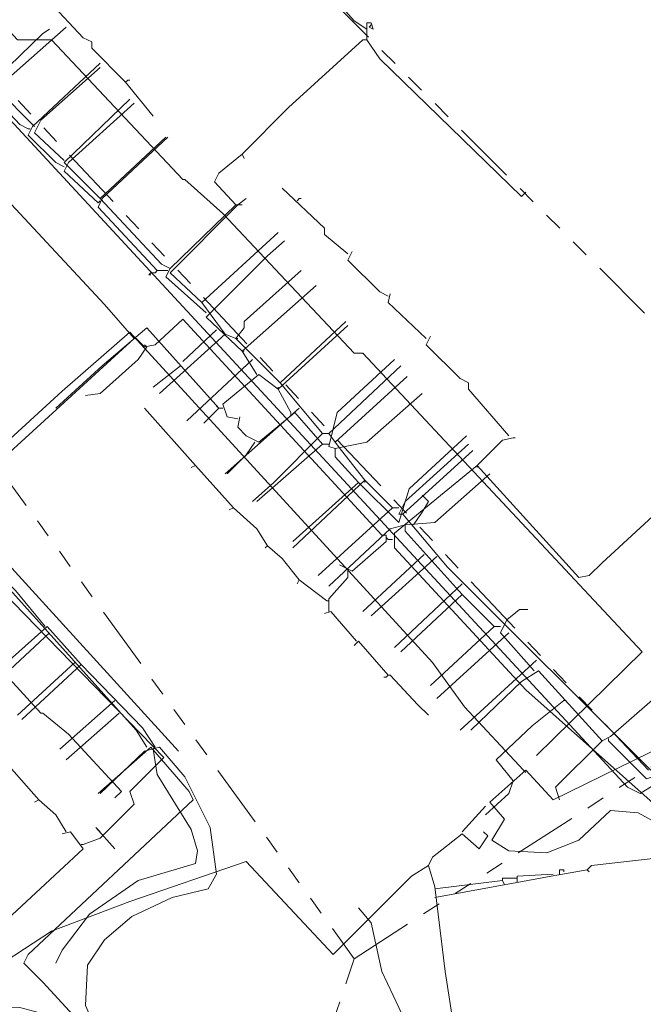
# Model space of a CAD drawing. Header units: metres. Extents: x 196942 to 197892, y 354692 to 355693.
# Tile 6 of 55: x 197469 to 197528, y 354882 to 354975. Entities that reach past the tile are written whole.
import ezdxf
from ezdxf.lldxf.tags import DXFTag

# ---------------------------------------------------------------- set-up
doc = ezdxf.new("R2010")
doc.units = ezdxf.units.M
doc.linetypes.add('RI-GWA', pattern=[18.45, 6, -1.8, 1.75, -1.8, 1.75, -1.8, 1.75, -1.8])
for name, color, linetype, lineweight in [('B-OI-KL-DATA_Orientatieverzoek_KPN_0000546663-G', 90, 'KL-DATA-N', 18), ('B-OI-KL-DATA_Orientatieverzoek_Ziggo BV_0000546674-G', 90, 'KL-DATA-N', 18), ('B-OI-KL-ET_LS_Orientatieverzoek_Enexis_0000729946-G', 190, 'KL-LS-N', 18), ('B-OI-KL-GAS_LD_Orientatieverzoek_Enexis_0000729946-G', 50, 'KL-GAS-LD-N', 18), ('B-OI-KL-WATER_Orientatieverzoek_Nv WML_0000578862-G', 170, 'KL-WATER-N', 18), ('B-OI-RI-GWA_Orientatieverzoek_roermond_0000584598-G', 30, 'RI-GWA', 18)]:
    doc.layers.add(name, color=color, linetype=linetype, lineweight=lineweight)
doc.styles.get("Standard").update_dxf_attribs({"font": 'arial.ttf'})
tags = doc.linetypes.add('KL-DATA-N', pattern='A,4,-1,[101,NLCS.SHX,S=0.5,R=0,X=0,Y=0],-1,4,-1,["D",Standard,S=1,R=0,X=-0.25,Y=-0.5],-1.5', length=12.5).pattern_tags.tags
tags[18] = DXFTag(74, 10)
tags = doc.linetypes.add('KL-GAS-LD-N', pattern='A,4,-1,[69,NLCS.SHX,S=0.5,R=0,X=0,Y=0],-1,4,-1,["L",Standard,S=1,R=0,X=0.25,Y=-0.5],-2', length=13).pattern_tags.tags
tags[18] = DXFTag(74, 10)
tags = doc.linetypes.add('KL-LS-N', pattern='A,4,-1,[103,NLCS.SHX,S=0.75,R=0,X=0,Y=0],-1,4,-1,["L",Standard,S=1,R=0,X=0,Y=-0.5],-2', length=13).pattern_tags.tags
tags[18] = DXFTag(74, 10)
doc.linetypes.add('KL-WATER-N', pattern='A,7,-0.5,[168,NLCS.SHX,S=0.75,R=0,X=0.75,Y=0],-2', length=9.5)

msp = doc.modelspace()

# ---------------------------------------------------------------- linework, layer by layer
at = {"layer": 'B-OI-KL-DATA_Orientatieverzoek_KPN_0000546663-G', "flags": 128}
for points in [[(197421.69592, 355026.26884), (197424.0964, 355023.26824), (197447.70112, 354998.0632), (197447.90116, 354998.0632), (197451.50188, 354994.86256), (197461.30384, 354983.0602), (197461.50388, 354980.45968), (197468.50528, 354972.85816), (197471.70592, 354972.85816), (197484.1084, 354959.65552), (197484.30844, 354959.65552), (197487.90916, 354956.45488), (197500.31164, 354943.25224), (197501.1118, 354943.25224), (197527.51708, 354915.0466), (197517.51508, 354905.24464)], [(197516.31484, 354903.84436), (197510.71372, 354909.84556), (197507.71312, 354914.0464), (197479.1074, 354945.25264), (197472.70612, 354939.65152), (197460.90376, 354928.84936), (197455.1026, 354934.25044), (197453.90236, 354933.65032), (197450.30164, 354937.85116), (197451.1018, 354938.85136), (197449.30144, 354941.25184), (197450.70172, 354943.0522), (197444.70052, 354949.65352), (197452.70212, 354957.65512), (197458.70332, 354962.85616), (197445.30064, 354977.65912), (197445.1006, 354979.0594), (197429.29744, 354995.66272), (197419.89556, 355003.66432), (197418.29524, 355003.26424), (197415.49468, 355005.0646), (197402.69212, 354993.26224), (197401.29184, 354992.86216), (197394.29044, 354986.66092)], [(197460.50368, 354920.44768), (197460.1036, 354920.84776), (197470.70572, 354909.24544), (197470.90576, 354909.24544), (197473.30624, 354907.24504), (197478.30724, 354901.84396), (197477.70712, 354901.24384)], [(197522.31604, 354894.44248), (197522.71612, 354894.84256), (197531.31784, 354895.84276), (197529.31744, 354898.64332), (197527.117, 354899.84356), (197524.51648, 354900.0436), (197521.51588, 354897.24304), (197518.51528, 354896.0428), (197514.91456, 354896.24284), (197513.31424, 354897.24304), (197514.51448, 354899.24344), (197513.1142, 354900.84376), (197516.51488, 354903.84436), (197519.1154, 354901.0438), (197531.31784, 354907.045), (197535.91876, 354904.84456), (197536.31884, 354904.84456), (197537.31904, 354904.44448), (197538.1192, 354903.64432), (197538.51928, 354904.0444), (197540.51968, 354902.44408), (197542.92016, 354899.64352), (197554.1224, 354901.24384)], [(197516.31484, 354903.84436), (197516.51488, 354903.64432)], [(197510.51368, 354898.0432), (197512.71412, 354900.44368)], [(197476.30684, 354898.0432), (197475.90676, 354898.44328), (197477.70712, 354896.44288)], [(197507.31304, 354894.84256), (197507.71312, 354895.64272), (197510.51368, 354897.84316), (197512.114, 354896.44288), (197512.91416, 354897.64312), (197512.51408, 354898.0432), (197512.91416, 354897.64312)], [(197462.30404, 354882.24004), (197463.1042, 354883.0402), (197471.70592, 354888.64132), (197479.1074, 354891.44188), (197490.1096, 354895.24264), (197498.31124, 354886.44088), (197505.71272, 354893.84236), (197507.31304, 354894.84256), (197507.91316, 354892.84216), (197508.91336, 354884.84056), (197511.51388, 354868.0372), (197499.1114, 354866.23684), (197499.1114, 354865.63672)], [(197507.91316, 354891.84196), (197516.71492, 354893.44228), (197518.91536, 354893.84236), (197522.31604, 354894.44248), (197522.51608, 354894.24244)], [(197515.71472, 354893.24224), (197515.71472, 354893.84236), (197519.1154, 354894.0424)], [(197519.71552, 354894.0424), (197519.71552, 354894.44248), (197520.1156, 354894.44248), (197520.1156, 354894.24244)], [(197507.91316, 354892.64212), (197514.31444, 354893.44228), (197514.51448, 354893.0422)], [(197514.31444, 354893.44228), (197514.31444, 354893.64232), (197515.71472, 354893.64232)]]:
    msp.add_lwpolyline(points, dxfattribs=at)
at = {"layer": 'B-OI-KL-DATA_Orientatieverzoek_Ziggo BV_0000546674-G', "flags": 128}
for points in [[(197478.70732, 354968.85736), (197475.50668, 354972.058), (197475.50668, 354972.65812), (197474.70652, 354973.0582), (197471.50588, 354976.45888), (197471.70592, 354977.25904)], [(197478.70732, 354968.85736), (197478.90736, 354969.0574), (197479.1074, 354969.0574)], [(197478.70732, 354968.85736), (197481.30784, 354965.65672)], [(197479.50748, 354944.65252), (197476.70692, 354947.85316), (197460.30364, 354965.45668), (197455.30264, 354961.0558), (197454.30244, 354961.25584), (197452.30204, 354963.45628), (197452.30204, 354964.0564), (197451.50188, 354964.45648), (197449.90156, 354966.0568), (197450.1016, 354966.85696)], [(197499.71152, 354952.65412), (197497.51108, 354954.45448), (197497.51108, 354955.0546), (197493.51028, 354958.85536)], [(197494.91056, 354957.65512), (197495.1106, 354957.85516), (197495.31064, 354957.85516)], [(197503.51228, 354948.65332), (197502.71212, 354949.0534), (197499.71152, 354952.054), (197500.1116, 354952.85416)], [(197507.113, 354944.65252), (197503.51228, 354948.0532), (197503.71232, 354948.85336)], [(197408.29324, 354909.64552), (197408.89336, 354910.84576), (197395.89076, 354925.0486), (197401.0918, 354930.24964), (197411.0938, 354939.25144), (197411.49388, 354939.0514), (197411.69392, 354940.0516), (197413.89436, 354942.052), (197414.49448, 354942.052), (197421.29584, 354934.65052), (197421.89596, 354934.65052), (197426.89696, 354934.45048), (197438.89936, 354945.45268), (197439.0994, 354945.45268), (197457.70312, 354925.0486), (197458.50328, 354925.44868), (197479.50748, 354944.65252), (197479.70752, 354944.65252), (197480.50768, 354943.85236), (197481.50788, 354944.0524), (197484.1084, 354946.45288), (197502.91216, 354926.0488), (197503.31224, 354926.0488), (197503.31224, 354925.44868), (197500.1116, 354922.64812), (197498.91136, 354923.24824)], [(197514.91456, 354935.45068), (197511.1138, 354939.85156), (197511.1138, 354940.45168), (197510.31364, 354940.85176), (197507.113, 354944.0524), (197507.51308, 354944.85256)], [(197480.70772, 354943.85236), (197479.90756, 354942.65212), (197476.30684, 354939.45148), (197474.90656, 354939.25144)], [(197480.70772, 354943.85236), (197480.50768, 354944.0524)], [(197485.30864, 354932.65012), (197480.50768, 354938.0512)], [(197511.91396, 354932.65012), (197514.31444, 354935.0506), (197515.31464, 354935.25064), (197515.51468, 354935.25064)], [(197536.1188, 354898.0432), (197536.51888, 354897.84316), (197536.31884, 354898.24324), (197535.1186, 354898.24324), (197531.51788, 354899.64352), (197529.1174, 354900.24364), (197516.51488, 354911.44588), (197504.1124, 354924.84856), (197504.1124, 354926.24884), (197511.91396, 354932.65012), (197521.51588, 354922.048), (197522.51608, 354922.24804), (197523.71632, 354923.44828), (197528.51728, 354927.84916), (197528.91736, 354927.84916), (197529.31744, 354928.64932), (197534.91856, 354933.65032)], [(197488.90936, 354928.64932), (197485.30864, 354932.65012), (197484.90856, 354932.45008)], [(197511.91396, 354932.65012), (197511.91396, 354932.45008)], [(197492.11, 354925.0486), (197491.1098, 354926.64892), (197488.90936, 354928.64932), (197488.50928, 354928.44928)], [(197474.70652, 354896.84296), (197476.30684, 354897.44308), (197479.50748, 354900.64372), (197479.1074, 354901.84396), (197482.30804, 354905.0446), (197461.50388, 354926.44888), (197455.70272, 354921.44788), (197455.90276, 354920.24764)], [(197503.51228, 354925.64872), (197503.31224, 354925.84876)], [(197503.51228, 354925.64872), (197503.91236, 354925.64872)], [(197495.1106, 354921.84796), (197493.51028, 354923.84836), (197492.11, 354925.0486), (197491.90996, 354924.84856)], [(197497.71112, 354919.84756), (197495.1106, 354921.84796), (197494.91056, 354921.44788)], [(197497.91116, 354918.84736), (197497.91116, 354920.0476), (197499.71152, 354922.048), (197499.71152, 354922.64812)], [(197497.71112, 354919.84756), (197497.91116, 354919.84756)], [(197500.51168, 354916.0468), (197498.1112, 354918.84736), (197497.51108, 354918.64732)], [(197503.51228, 354912.84616), (197500.71172, 354916.0468), (197500.31164, 354915.64672)], [(197503.51228, 354912.84616), (197503.31224, 354912.64612), (197503.1122, 354912.64612)], [(197503.51228, 354912.84616), (197503.71232, 354912.84616), (197506.31284, 354910.0456), (197507.31304, 354909.0454)], [(197470.50568, 354901.0438), (197467.70512, 354904.24444), (197467.30504, 354904.0444)], [(197473.1062, 354898.0432), (197472.106, 354899.64352), (197470.50568, 354901.0438), (197470.1056, 354900.84376)], [(197546.1208, 354822.82816), (197530.71772, 354820.42768), (197530.71772, 354819.0274), (197521.51588, 354817.62712), (197520.71572, 354818.22724), (197518.31524, 354817.62712), (197518.1152, 354817.027), (197505.91276, 354815.22664), (197503.71232, 354828.62932), (197501.1118, 354828.62932), (197498.31124, 354846.63292), (197493.1102, 354872.83816), (197491.30984, 354875.83876), (197489.70952, 354876.83896), (197486.70892, 354876.43888), (197484.90856, 354874.63852), (197485.30864, 354870.83776), (197485.70872, 354868.0372), (197484.90856, 354866.63692), (197482.90816, 354867.43708), (197478.30724, 354872.038), (197476.70692, 354875.83876), (197476.1068, 354877.83916), (197472.50608, 354880.43968), (197468.70532, 354881.43988), (197463.90436, 354881.63992), (197463.50428, 354886.0408), (197474.70652, 354896.44288), (197473.50628, 354898.0432), (197472.70612, 354897.84316)], [(197474.70652, 354896.84296), (197474.50648, 354896.84296)]]:
    msp.add_lwpolyline(points, dxfattribs=at)
at = {"layer": 'B-OI-KL-ET_LS_Orientatieverzoek_Enexis_0000729946-G', "flags": 128}
for points in [[(197501.51188, 354973.85836), (197500.31164, 354974.65852), (197484.90856, 354991.86196), (197485.50868, 354992.86216)], [(197501.51188, 354972.85816), (197501.51188, 354974.45848), (197501.91196, 354974.45848), (197502.112, 354973.85836), (197501.71192, 354974.0584), (197501.91196, 354974.25844)], [(197469.50548, 354964.45648), (197468.70532, 354964.85656), (197465.50468, 354968.25724), (197470.90576, 354973.45828), (197471.50588, 354973.85836)], [(197489.70952, 354962.056), (197494.1104, 354966.45688), (197501.1118, 354972.85816), (197501.51188, 354972.85816), (197502.71212, 354971.0578), (197516.1148, 354958.0552), (197516.51488, 354958.45528)], [(197472.90616, 354960.85576), (197472.106, 354961.25584), (197469.50548, 354963.85636), (197469.90556, 354964.65652), (197476.30684, 354970.65772)], [(197476.1068, 354957.45508), (197472.90616, 354960.45568), (197473.30624, 354961.25584), (197479.50748, 354966.85696)], [(197469.50548, 354964.45648), (197469.70552, 354964.45648)], [(197481.70792, 354951.0538), (197476.1068, 354957.055), (197476.50688, 354957.85516), (197482.70812, 354963.65632)], [(197486.30884, 354947.053), (197482.50808, 354950.45368), (197482.90816, 354951.25384), (197489.1094, 354957.25504), (197487.109, 354959.45548), (197487.50908, 354960.25564), (197489.70952, 354962.056), (197489.90956, 354961.65592)], [(197476.1068, 354957.45508), (197476.30684, 354957.65512)], [(197489.1094, 354957.25504), (197489.70952, 354957.25504)], [(197489.70952, 354943.45228), (197486.30884, 354946.65292), (197492.11, 354952.45408), (197493.71032, 354953.85436)], [(197481.70792, 354951.0538), (197481.50788, 354950.85376), (197481.1078, 354950.85376), (197480.90776, 354950.65372), (197481.1078, 354950.65372)], [(197481.70792, 354951.0538), (197482.50808, 354951.0538)], [(197482.50808, 354951.0538), (197482.70812, 354951.0538)], [(197491.1098, 354941.25184), (197489.70952, 354943.45228), (197496.71092, 354949.65352)], [(197487.50908, 354938.0512), (197480.70772, 354945.65272), (197476.50688, 354942.052), (197472.106, 354938.0512)], [(197487.30904, 354945.45268), (197484.1084, 354942.45208)], [(197489.30944, 354937.051), (197488.30924, 354937.25104), (197487.90916, 354938.45128), (197491.30984, 354941.25184), (197493.1102, 354939.85156), (197499.71152, 354945.85276)], [(197489.70952, 354943.45228), (197489.90956, 354943.45228)], [(197498.51128, 354934.25044), (197497.91116, 354934.45048), (197498.71132, 354937.65112), (197504.1124, 354942.65212)], [(197481.30784, 354940.0516), (197483.90836, 354942.052)], [(197493.1102, 354939.85156), (197493.1102, 354940.0516)], [(197494.31044, 354937.65112), (197493.1102, 354939.85156)], [(197500.71172, 354931.0498), (197498.51128, 354933.45028), (197498.51128, 354934.25044), (197501.51188, 354934.85056), (197506.71292, 354939.45148)], [(197487.50908, 354938.0512), (197486.1088, 354936.65092)], [(197487.50908, 354938.0512), (197487.30904, 354938.25124)], [(197487.50908, 354938.0512), (197487.90916, 354938.0512)], [(197497.31104, 354934.65052), (197494.71052, 354937.65112), (197491.30984, 354934.85056), (197490.1096, 354935.45068), (197489.30944, 354936.25084), (197489.50948, 354937.25104)], [(197494.31044, 354937.65112), (197494.31044, 354937.45108)], [(197490.90976, 354934.85056), (197490.1096, 354933.65032), (197488.30924, 354931.84996)], [(197500.71172, 354931.0498), (197504.51248, 354927.24904), (197505.51268, 354930.44968), (197510.91376, 354935.45068)], [(197497.31104, 354934.65052), (197491.1098, 354929.24944)], [(197497.31104, 354934.65052), (197497.91116, 354934.65052)], [(197510.51368, 354920.44768), (197505.1126, 354926.44888), (197505.1126, 354927.049), (197507.91316, 354927.24904), (197513.1142, 354931.84996)], [(197500.71172, 354931.0498), (197494.51048, 354925.44868)], [(197505.91276, 354927.049), (197506.71292, 354928.24924), (197507.31304, 354929.24944), (197506.71292, 354929.84956)], [(197505.1126, 354927.049), (197503.71232, 354926.64892), (197497.91116, 354921.24784)], [(197471.1058, 354917.44708), (197468.30524, 354920.84776), (197464.90456, 354924.24844), (197459.70352, 354919.44748)], [(197506.91296, 354924.24844), (197501.1118, 354918.84736)], [(197523.71632, 354906.64492), (197524.51648, 354907.045), (197533.91836, 354915.24664), (197533.91836, 354915.84676), (197534.71852, 354916.0468), (197534.91856, 354918.64732), (197532.118, 354921.64792)], [(197513.51428, 354917.44708), (197510.51368, 354920.44768), (197504.71252, 354915.0466)], [(197517.31504, 354913.24624), (197514.1144, 354916.84696), (197514.71452, 354918.0472), (197515.91476, 354919.0474), (197516.71492, 354919.0474)], [(197474.50648, 354913.84636), (197471.30584, 354917.44708), (197465.90476, 354912.64612), (197465.30464, 354912.24604)], [(197513.51428, 354917.44708), (197507.51308, 354911.84596)], [(197513.51428, 354917.44708), (197514.1144, 354917.44708)], [(197481.50788, 354906.0448), (197480.30764, 354907.84516), (197474.50648, 354913.84636), (197468.90536, 354908.64532)], [(197523.71632, 354906.64492), (197517.71512, 354913.24624), (197516.1148, 354912.24604), (197511.31384, 354907.64512)], [(197477.70712, 354910.44568), (197472.50608, 354905.84476)], [(197520.1156, 354910.44568), (197517.115, 354908.0452), (197513.71432, 354904.84456), (197515.31464, 354902.84416), (197514.91456, 354901.64392), (197512.71412, 354899.64352)], [(197520.1156, 354910.44568), (197520.31564, 354910.44568)], [(197524.31644, 354906.64492), (197527.91716, 354903.0442), (197529.71752, 354903.64432), (197536.51888, 354907.64512), (197538.1192, 354907.64512), (197538.71932, 354907.24504)], [(197487.50908, 354865.23664), (197481.90796, 354868.63732), (197479.1074, 354871.43788), (197477.50708, 354874.0384), (197475.70672, 354879.83956), (197474.90656, 354881.63992), (197475.1066, 354885.44068), (197476.70692, 354887.84116), (197479.30744, 354890.0416), (197483.1082, 354891.84196), (197486.50888, 354892.64212), (197487.30904, 354894.0424), (197486.70892, 354898.44328), (197484.30844, 354903.24424), (197481.90796, 354906.0448), (197480.50768, 354905.64472), (197476.30684, 354901.64392)], [(197481.50788, 354906.0448), (197481.30784, 354905.84476)], [(197523.71632, 354906.64492), (197519.31544, 354902.24404), (197519.71552, 354901.0438)], [(197524.31644, 354906.64492), (197524.31644, 354906.84496)], [(197481.30784, 354905.84476), (197481.70792, 354903.44428), (197484.90856, 354898.24324), (197485.50868, 354896.24284), (197485.30864, 354895.0426), (197479.90756, 354893.44228), (197475.30664, 354890.24164), (197472.70612, 354886.84096), (197472.106, 354885.64072)], [(197493.1102, 354859.0354), (197492.91016, 354862.83616), (197492.91016, 354864.23644), (197494.1104, 354866.43688), (197497.51108, 354869.83756), (197502.31204, 354871.63792), (197505.51268, 354874.83856), (197506.1128, 354878.0392), (197502.91216, 354884.84056), (197501.91196, 354889.44148), (197500.71172, 354890.84176)]]:
    msp.add_lwpolyline(points, dxfattribs=at)
at = {"layer": 'B-OI-KL-GAS_LD_Orientatieverzoek_Enexis_0000729946-G', "flags": 128}
for points in [[(197470.1056, 354964.65652), (197466.50488, 354968.25724), (197473.1062, 354974.0584)], [(197472.90616, 354961.45588), (197470.1056, 354964.0564), (197470.70572, 354965.25664), (197476.30684, 354970.25764)], [(197476.30684, 354957.85516), (197472.90616, 354961.25584), (197479.1074, 354967.25704)], [(197482.90816, 354951.25384), (197482.108, 354951.65392), (197476.30684, 354957.85516), (197482.50808, 354963.65632)], [(197485.90876, 354948.0532), (197482.90816, 354950.85376), (197489.30944, 354957.25504), (197490.1096, 354957.85516)], [(197488.1092, 354945.0526), (197485.90876, 354948.0532), (197493.1102, 354954.65452)], [(197493.31024, 354940.45168), (197489.1094, 354944.65252), (197489.90956, 354945.65272), (197489.90956, 354946.25284), (197495.31064, 354951.0538)], [(197497.31104, 354935.65072), (197493.31024, 354940.45168), (197499.51148, 354946.25284)], [(197489.1094, 354944.65252), (197488.1092, 354945.0526), (197481.90796, 354939.45148)], [(197489.1094, 354944.65252), (197489.30944, 354944.65252)], [(197490.70972, 354942.65212), (197484.50848, 354936.85096)], [(197498.51128, 354934.85056), (197497.91116, 354935.65072), (197504.71252, 354942.052)], [(197501.31184, 354931.24984), (197499.1114, 354934.0504), (197498.51128, 354934.85056), (197505.31264, 354941.0518)], [(197495.1106, 354938.0512), (197488.1092, 354931.84996)], [(197497.31104, 354935.65072), (197492.71012, 354931.0498), (197490.70972, 354929.24944)], [(197497.31104, 354935.65072), (197497.91116, 354935.65072)], [(197504.91256, 354928.0492), (197504.51248, 354928.0492), (197505.1126, 354929.24944), (197511.1138, 354934.65052)], [(197537.71912, 354908.84536), (197536.91896, 354908.0452), (197528.31724, 354903.84436), (197509.1134, 354923.0482), (197504.91256, 354928.0492), (197511.51388, 354934.0504)], [(197503.91236, 354928.64932), (197501.31184, 354931.24984), (197494.51048, 354924.84856)], [(197501.31184, 354931.24984), (197501.31184, 354931.0498)], [(197503.91236, 354928.64932), (197496.91096, 354922.24804)], [(197503.91236, 354928.64932), (197504.51248, 354928.64932)], [(197480.70772, 354906.0448), (197479.70752, 354907.64512), (197467.50508, 354921.24784), (197464.1044, 354924.44848), (197458.90336, 354919.64752)], [(197508.1132, 354924.0484), (197501.91196, 354918.44728)], [(197510.51368, 354921.44788), (197504.1124, 354915.44668)], [(197471.50588, 354916.84696), (197465.90476, 354911.64592)], [(197514.91456, 354916.84696), (197508.1132, 354910.64572)], [(197473.90636, 354914.0464), (197468.50528, 354909.0454)], [(197517.51508, 354914.24644), (197510.31364, 354907.64512)], [(197478.1072, 354909.24544), (197473.1062, 354904.84456)], [(197479.50748, 354874.43848), (197470.90576, 354883.84036), (197469.1054, 354885.64072), (197469.50548, 354886.44088), (197485.1086, 354901.0438), (197484.70852, 354901.84396), (197481.1078, 354906.0448), (197476.1068, 354901.64392)]]:
    msp.add_lwpolyline(points, dxfattribs=at)
at = {"layer": 'B-OI-KL-WATER_Orientatieverzoek_Nv WML_0000578862-G', "flags": 128}
for points in [[(197537.51908, 354907.64512), (197534.71852, 354906.24484), (197527.31704, 354901.64392), (197526.1168, 354902.24404), (197419.89556, 355017.067), (197381.0878, 354981.45988), (197382.088, 354979.85956), (197382.28804, 354979.85956), (197411.0938, 354948.45328), (197409.29344, 354946.25284)], [(197638.33924, 354753.81436), (197641.33984, 354762.81616), (197645.34064, 354765.41668), (197646.34084, 354770.0176), (197645.1406, 354777.21904), (197633.53828, 354809.82556), (197633.93836, 354816.42688), (197640.73972, 354830.0296), (197643.94036, 354841.0318), (197645.74072, 354846.43288), (197627.53708, 354860.23564), (197617.33504, 354871.63792), (197572.72612, 354931.0498), (197571.52588, 354930.44968), (197571.32584, 354929.24944), (197537.51908, 354908.0452), (197538.1192, 354906.24484), (197539.91956, 354903.24424), (197550.32164, 354835.0306), (197495.91076, 354824.42848), (197442.70012, 354816.42688), (197441.49988, 354817.62712), (197433.49828, 354871.23784), (197386.0888, 354923.64832), (197386.28884, 354925.0486), (197408.89336, 354945.85276), (197409.0934, 354945.85276), (197424.29644, 354929.24944), (197426.0968, 354929.44948), (197436.69892, 354939.25144), (197437.099, 354939.25144), (197453.90236, 354920.84776), (197454.70252, 354921.24784), (197462.50408, 354928.24924), (197463.1042, 354928.24924), (197483.70832, 354905.64472)]]:
    msp.add_lwpolyline(points, dxfattribs=at)
at = {"layer": 'B-OI-RI-GWA_Orientatieverzoek_roermond_0000584598-G', "flags": 128}
for points in [[(197558.92336, 354773.0182), (197554.52248, 354804.82456), (197544.52048, 354866.0368), (197545.72072, 354881.0398), (197544.32044, 354905.64472), (197548.92136, 354925.84876), (197475.30664, 354999.46348), (197435.49868, 355040.47168), (197388.48928, 355055.27464), (197375.68672, 355115.88676), (197370.68572, 355127.88916), (197369.48548, 355129.48948), (197368.88536, 355132.29004), (197368.48528, 355133.29024), (197368.28524, 355134.69052), (197354.28244, 355173.49828), (197347.68112, 355185.50068), (197349.28144, 355202.104), (197360.68372, 355213.70632), (197352.082, 355226.70892), (197353.88236, 355226.70892), (197412.89416, 355150.29364), (197413.29424, 355150.29364), (197413.29424, 355149.89356)], [(197528.1172, 354903.84436), (197463.90436, 354972.058), (197448.70132, 354987.66112), (197416.49488, 355016.66692), (197383.68832, 354985.46068), (197407.093, 354945.65272)], [(197441.0998, 354814.82656), (197432.098, 354873.63832), (197419.49548, 354884.24044), (197383.48828, 354923.84836), (197407.29304, 354945.65272), (197423.29624, 354930.24964), (197438.0992, 354940.25164), (197454.1024, 354922.048), (197467.30504, 354931.64992), (197500.31164, 354886.0408), (197491.30984, 354859.43548), (197497.51108, 354823.0282), (197437.29904, 354814.22644), (197403.49228, 354808.22524)], [(197500.31164, 354886.0408), (197529.1174, 354904.64452), (197542.52008, 354917.047)]]:
    msp.add_lwpolyline(points, dxfattribs=at)

doc.saveas('drawing.dxf')
